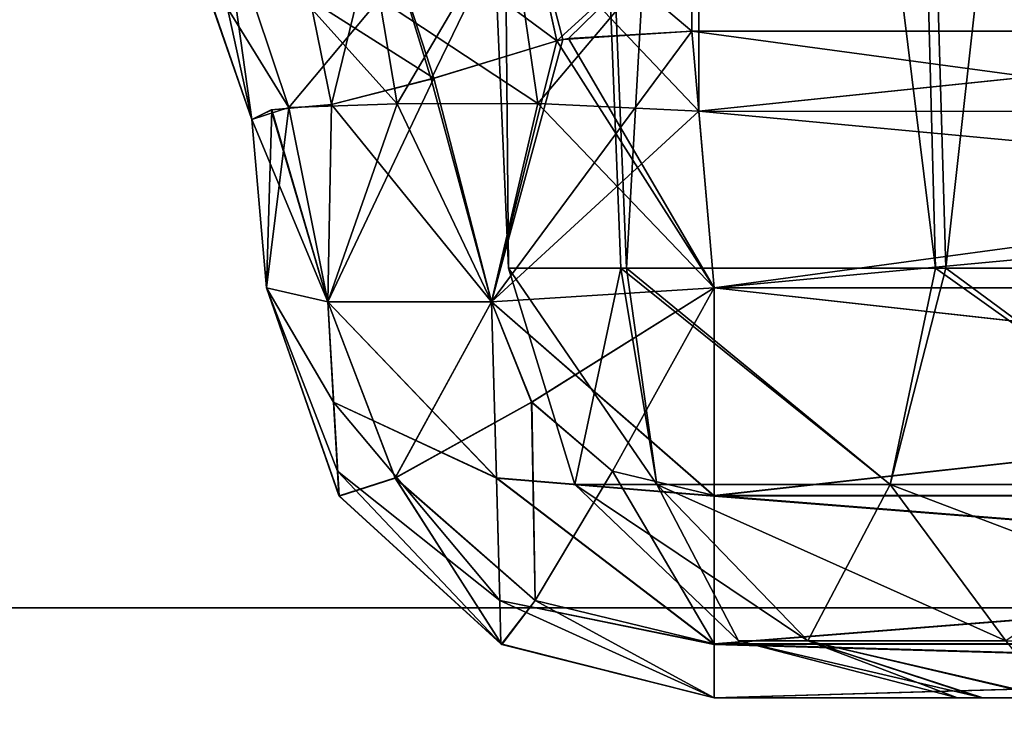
# Model space of a CAD drawing. Header units: millimetres. Extents: x -125 to 125, y -5 to 106.
# Tile 78 of 188: x -41.815 to -40.719, y -3.141 to -2.345. Entities that reach past the tile are written whole.
import ezdxf

# ---------------------------------------------------------------- set-up
doc = ezdxf.new("R2010")
doc.units = ezdxf.units.MM
doc.header["$LTSCALE"] = 65.185185
for name, color, linetype in [('178', 7, 'CONTINUOUS'), ('179', 7, 'CONTINUOUS'), ('180', 7, 'CONTINUOUS'), ('187', 7, 'CONTINUOUS'), ('188', 7, 'CONTINUOUS'), ('189', 7, 'CONTINUOUS'), ('190', 7, 'CONTINUOUS'), ('191', 7, 'CONTINUOUS'), ('192', 7, 'CONTINUOUS'), ('196', 7, 'CONTINUOUS'), ('197', 7, 'CONTINUOUS'), ('198', 7, 'CONTINUOUS'), ('199', 7, 'CONTINUOUS'), ('200', 7, 'CONTINUOUS'), ('201', 7, 'CONTINUOUS'), ('204', 7, 'CONTINUOUS'), ('55', 7, 'CONTINUOUS'), ('56', 7, 'CONTINUOUS'), ('572', 7, 'CONTINUOUS'), ('573', 7, 'CONTINUOUS'), ('574', 7, 'CONTINUOUS'), ('575', 7, 'CONTINUOUS'), ('576', 7, 'CONTINUOUS'), ('577', 7, 'CONTINUOUS'), ('578', 7, 'CONTINUOUS'), ('579', 7, 'CONTINUOUS'), ('580', 7, 'CONTINUOUS'), ('581', 7, 'CONTINUOUS'), ('596', 7, 'CONTINUOUS'), ('597', 7, 'CONTINUOUS'), ('625', 7, 'CONTINUOUS'), ('627', 7, 'CONTINUOUS'), ('76', 7, 'CONTINUOUS'), ('77', 7, 'CONTINUOUS'), ('78', 7, 'CONTINUOUS'), ('79', 7, 'CONTINUOUS'), ('80', 7, 'CONTINUOUS'), ('81', 7, 'CONTINUOUS'), ('82', 7, 'CONTINUOUS'), ('83', 7, 'CONTINUOUS'), ('89', 7, 'CONTINUOUS'), ('90', 7, 'CONTINUOUS'), ('91', 7, 'CONTINUOUS'), ('92', 7, 'CONTINUOUS'), ('93', 7, 'CONTINUOUS'), ('94', 7, 'CONTINUOUS')]:
    doc.layers.add(name, color=color, linetype=linetype)

msp = doc.modelspace()

# ---------------------------------------------------------------- linework, layer by layer
at = {"layer": '178', "linetype": 'Continuous'}
for points in [[(-41.5563, -2.4564, -123.1456), (-41.5889, -2.2225, -122.91), (-41.6344, -2.2287, -123.1456), (-41.5563, -2.4564, -123.1456)], [(-41.515, -2.4427, -122.9426), (-41.4142, -2.3218, -122.7534), (-41.5889, -2.2225, -122.91), (-41.515, -2.4427, -122.9426)], [(-41.515, -2.4427, -122.9426), (-41.5889, -2.2225, -122.91), (-41.5563, -2.4564, -123.1456), (-41.515, -2.4427, -122.9426)], [(-41.3947, -2.4387, -122.7749), (-41.4142, -2.3218, -122.7534), (-41.515, -2.4427, -122.9426), (-41.3947, -2.4387, -122.7749)]]:
    msp.add_3dface(points, dxfattribs=at)
at = {"layer": '179', "linetype": 'Continuous'}
for points in [[(-41.4142, -2.3218, -122.7534), (-41.3947, -2.4387, -122.7749), (-41.2692, -2.2249, -122.6093), (-41.4142, -2.3218, -122.7534)], [(-41.2692, -2.2249, -122.6093), (-41.3947, -2.4387, -122.7749), (-41.238, -2.4386, -122.6787), (-41.2692, -2.2249, -122.6093)], [(-41.2692, -2.2249, -122.6093), (-41.238, -2.4386, -122.6787), (-41.059, -2.2262, -122.573), (-41.2692, -2.2249, -122.6093)], [(-41.059, -2.2262, -122.573), (-41.238, -2.4386, -122.6787), (-41.059, -2.447, -122.6466), (-41.059, -2.2262, -122.573)]]:
    msp.add_3dface(points, dxfattribs=at)
at = {"layer": '180', "linetype": 'Continuous'}
for points in [[(-41.059, -2.2262, -122.573), (-41.059, -2.447, -122.6466), (-38.941, -2.2264, -122.5727), (-41.059, -2.2262, -122.573)], [(-38.941, -2.2264, -122.5727), (-41.059, -2.447, -122.6466), (-38.941, -2.4477, -122.6467), (-38.941, -2.2264, -122.5727)]]:
    msp.add_3dface(points, dxfattribs=at)
at = {"layer": '187', "linetype": 'Continuous'}
for points in [[(-41.0668, -2.3579, -124.2687), (-38.9332, -2.3579, -124.2687), (-41.0418, -2.6436, -124.2437), (-41.0668, -2.3579, -124.2687)], [(-38.9332, -2.3579, -124.2687), (-38.9582, -2.6436, -124.2437), (-41.0418, -2.6436, -124.2437), (-38.9332, -2.3579, -124.2687)]]:
    msp.add_3dface(points, dxfattribs=at)
at = {"layer": '188', "linetype": 'Continuous'}
for points in [[(-41.0668, -2.3579, -124.2687), (-41.2898, -2.6593, -124.1757), (-41.2102, -2.3673, -124.2466), (-41.0668, -2.3579, -124.2687)], [(-41.0668, -2.3579, -124.2687), (-41.0418, -2.6436, -124.2437), (-41.2898, -2.6593, -124.1757), (-41.0668, -2.3579, -124.2687)], [(-41.217, -2.3687, -124.2444), (-41.2898, -2.6593, -124.1757), (-41.3538, -2.4104, -124.1702), (-41.217, -2.3687, -124.2444)], [(-41.2102, -2.3673, -124.2466), (-41.2898, -2.6593, -124.1757), (-41.217, -2.3687, -124.2444), (-41.2102, -2.3673, -124.2466)], [(-41.4719, -2.6593, -123.9936), (-41.4678, -2.4395, -124.0495), (-41.3538, -2.4104, -124.1702), (-41.4719, -2.6593, -123.9936)], [(-41.2898, -2.6593, -124.1757), (-41.4719, -2.6593, -123.9936), (-41.3538, -2.4104, -124.1702), (-41.2898, -2.6593, -124.1757)], [(-41.534, -2.4454, -123.9139), (-41.4678, -2.4395, -124.0495), (-41.4719, -2.6593, -123.9936), (-41.534, -2.4454, -123.9139)], [(-41.5563, -2.4564, -123.762), (-41.534, -2.4454, -123.9139), (-41.5399, -2.6436, -123.7456), (-41.5563, -2.4564, -123.762)], [(-41.5399, -2.6436, -123.7456), (-41.534, -2.4454, -123.9139), (-41.4719, -2.6593, -123.9936), (-41.5399, -2.6436, -123.7456)]]:
    msp.add_3dface(points, dxfattribs=at)
at = {"layer": '189', "linetype": 'Continuous'}
for points in [[(-41.5563, -2.4564, -123.762), (-41.5399, -2.6436, -123.7456), (-41.5399, -2.6436, -123.1619), (-41.5563, -2.4564, -123.762)], [(-41.5563, -2.4564, -123.1456), (-41.5563, -2.4564, -123.762), (-41.5399, -2.6436, -123.1619), (-41.5563, -2.4564, -123.1456)]]:
    msp.add_3dface(points, dxfattribs=at)
at = {"layer": '190', "linetype": 'Continuous'}
for points in [[(-41.5563, -2.4564, -123.762), (-41.6344, -2.2287, -123.1456), (-41.6367, -2.2252, -123.762), (-41.5563, -2.4564, -123.762)], [(-41.5563, -2.4564, -123.1456), (-41.6344, -2.2287, -123.1456), (-41.5563, -2.4564, -123.762), (-41.5563, -2.4564, -123.1456)]]:
    msp.add_3dface(points, dxfattribs=at)
at = {"layer": '191', "linetype": 'Continuous'}
for points in [[(-41.3947, -2.4387, -122.7749), (-41.515, -2.4427, -122.9426), (-41.4719, -2.6593, -122.914), (-41.3947, -2.4387, -122.7749)], [(-41.2898, -2.6593, -122.7318), (-41.3947, -2.4387, -122.7749), (-41.4719, -2.6593, -122.914), (-41.2898, -2.6593, -122.7318)], [(-41.238, -2.4386, -122.6787), (-41.3947, -2.4387, -122.7749), (-41.2898, -2.6593, -122.7318), (-41.238, -2.4386, -122.6787)], [(-41.0418, -2.6436, -122.6638), (-41.238, -2.4386, -122.6787), (-41.2898, -2.6593, -122.7318), (-41.0418, -2.6436, -122.6638)], [(-41.059, -2.447, -122.6466), (-41.238, -2.4386, -122.6787), (-41.0418, -2.6436, -122.6638), (-41.059, -2.447, -122.6466)], [(-41.515, -2.4427, -122.9426), (-41.5563, -2.4564, -123.1456), (-41.4719, -2.6593, -122.914), (-41.515, -2.4427, -122.9426)], [(-41.5563, -2.4564, -123.1456), (-41.5399, -2.6436, -123.1619), (-41.4719, -2.6593, -122.914), (-41.5563, -2.4564, -123.1456)]]:
    msp.add_3dface(points, dxfattribs=at)
at = {"layer": '192', "linetype": 'Continuous'}
for points in [[(-41.059, -2.447, -122.6466), (-41.0418, -2.6436, -122.6638), (-38.9582, -2.6436, -122.6638), (-41.059, -2.447, -122.6466)], [(-38.941, -2.4477, -122.6467), (-41.059, -2.447, -122.6466), (-38.9582, -2.6436, -122.6638), (-38.941, -2.4477, -122.6467)]]:
    msp.add_3dface(points, dxfattribs=at)
at = {"layer": '196', "linetype": 'Continuous'}
for points in [[(-41.0418, -3.1, -123.7456), (-38.9582, -3.1, -123.7456), (-41.0418, -3.1, -123.1619), (-41.0418, -3.1, -123.7456)], [(-38.9582, -3.1, -123.7456), (-38.9582, -3.1, -123.1619), (-41.0418, -3.1, -123.1619), (-38.9582, -3.1, -123.7456)]]:
    msp.add_3dface(points, dxfattribs=at)
at = {"layer": '197', "linetype": 'Continuous'}
for points in [[(-38.9582, -2.6436, -122.6638), (-41.0418, -2.6436, -122.6638), (-41.0418, -2.8748, -122.7442), (-38.9582, -2.6436, -122.6638)], [(-38.9582, -2.6436, -122.6638), (-41.0418, -2.8748, -122.7442), (-38.9582, -2.8748, -122.7442), (-38.9582, -2.6436, -122.6638)], [(-41.0418, -2.8748, -122.7442), (-41.0418, -3.0401, -122.9246), (-38.9582, -2.8748, -122.7442), (-41.0418, -2.8748, -122.7442)], [(-38.9582, -2.8748, -122.7442), (-41.0418, -3.0401, -122.9246), (-38.9582, -3.0401, -122.9246), (-38.9582, -2.8748, -122.7442)], [(-41.0418, -3.1, -123.1619), (-38.9582, -3.1, -123.1619), (-38.9582, -3.0401, -122.9246), (-41.0418, -3.1, -123.1619)], [(-41.0418, -3.0401, -122.9246), (-41.0418, -3.1, -123.1619), (-38.9582, -3.0401, -122.9246), (-41.0418, -3.0401, -122.9246)]]:
    msp.add_3dface(points, dxfattribs=at)
at = {"layer": '198', "linetype": 'Continuous'}
for points in [[(-41.4719, -2.6593, -122.914), (-41.5399, -2.6436, -123.1619), (-41.4592, -2.8754, -123.1619), (-41.4719, -2.6593, -122.914)], [(-41.0418, -2.6436, -122.6638), (-41.2898, -2.6593, -122.7318), (-41.2449, -2.7711, -122.7383), (-41.0418, -2.6436, -122.6638)], [(-41.0418, -2.6436, -122.6638), (-41.2449, -2.7711, -122.7383), (-41.1551, -2.8477, -122.7427), (-41.0418, -2.6436, -122.6638)], [(-41.0418, -2.8748, -122.7442), (-41.0418, -2.6436, -122.6638), (-41.1551, -2.8477, -122.7427), (-41.0418, -2.8748, -122.7442)], [(-41.3968, -2.8554, -122.9195), (-41.4719, -2.6593, -122.914), (-41.4592, -2.8754, -123.1619), (-41.3968, -2.8554, -122.9195)], [(-41.2898, -2.6593, -122.7318), (-41.4719, -2.6593, -122.914), (-41.3968, -2.8554, -122.9195), (-41.2898, -2.6593, -122.7318)], [(-41.2449, -2.7711, -122.7383), (-41.2898, -2.6593, -122.7318), (-41.3968, -2.8554, -122.9195), (-41.2449, -2.7711, -122.7383)], [(-41.2449, -2.7711, -122.7383), (-41.3968, -2.8554, -122.9195), (-41.2409, -2.9917, -122.9233), (-41.2449, -2.7711, -122.7383)], [(-41.1551, -2.8477, -122.7427), (-41.2449, -2.7711, -122.7383), (-41.2409, -2.9917, -122.9233), (-41.1551, -2.8477, -122.7427)], [(-41.0418, -3.0401, -122.9246), (-41.1551, -2.8477, -122.7427), (-41.2409, -2.9917, -122.9233), (-41.0418, -3.0401, -122.9246)], [(-41.0418, -3.0401, -122.9246), (-41.0418, -2.8748, -122.7442), (-41.1551, -2.8477, -122.7427), (-41.0418, -3.0401, -122.9246)], [(-41.3968, -2.8554, -122.9195), (-41.4592, -2.8754, -123.1619), (-41.2783, -3.0406, -123.1619), (-41.3968, -2.8554, -122.9195)], [(-41.2409, -2.9917, -122.9233), (-41.3968, -2.8554, -122.9195), (-41.2783, -3.0406, -123.1619), (-41.2409, -2.9917, -122.9233)], [(-41.0418, -3.1, -123.1619), (-41.2409, -2.9917, -122.9233), (-41.2783, -3.0406, -123.1619), (-41.0418, -3.1, -123.1619)], [(-41.0418, -3.1, -123.1619), (-41.0418, -3.0401, -122.9246), (-41.2409, -2.9917, -122.9233), (-41.0418, -3.1, -123.1619)]]:
    msp.add_3dface(points, dxfattribs=at)
at = {"layer": '199', "linetype": 'Continuous'}
for points in [[(-41.4592, -2.8754, -123.1619), (-41.5399, -2.6436, -123.1619), (-41.4596, -2.8748, -123.7456), (-41.4592, -2.8754, -123.1619)], [(-41.5399, -2.6436, -123.1619), (-41.5399, -2.6436, -123.7456), (-41.4596, -2.8748, -123.7456), (-41.5399, -2.6436, -123.1619)], [(-41.2791, -3.0401, -123.7456), (-41.4592, -2.8754, -123.1619), (-41.4596, -2.8748, -123.7456), (-41.2791, -3.0401, -123.7456)], [(-41.2783, -3.0406, -123.1619), (-41.4592, -2.8754, -123.1619), (-41.2791, -3.0401, -123.7456), (-41.2783, -3.0406, -123.1619)], [(-41.0418, -3.1, -123.7456), (-41.2783, -3.0406, -123.1619), (-41.2791, -3.0401, -123.7456), (-41.0418, -3.1, -123.7456)], [(-41.0418, -3.1, -123.7456), (-41.0418, -3.1, -123.1619), (-41.2783, -3.0406, -123.1619), (-41.0418, -3.1, -123.7456)]]:
    msp.add_3dface(points, dxfattribs=at)
at = {"layer": '200', "linetype": 'Continuous'}
for points in [[(-41.5399, -2.6436, -123.7456), (-41.4719, -2.6593, -123.9936), (-41.4655, -2.7711, -123.9487), (-41.5399, -2.6436, -123.7456)], [(-41.4596, -2.8748, -123.7456), (-41.5399, -2.6436, -123.7456), (-41.4611, -2.8477, -123.8589), (-41.4596, -2.8748, -123.7456)], [(-41.5399, -2.6436, -123.7456), (-41.4655, -2.7711, -123.9487), (-41.4611, -2.8477, -123.8589), (-41.5399, -2.6436, -123.7456)], [(-41.2898, -2.6593, -124.1757), (-41.0418, -2.6436, -124.2437), (-41.0418, -2.8754, -124.1629), (-41.2898, -2.6593, -124.1757)], [(-41.4655, -2.7711, -123.9487), (-41.4719, -2.6593, -123.9936), (-41.2842, -2.8554, -124.1006), (-41.4655, -2.7711, -123.9487)], [(-41.4719, -2.6593, -123.9936), (-41.2898, -2.6593, -124.1757), (-41.2842, -2.8554, -124.1006), (-41.4719, -2.6593, -123.9936)], [(-41.2842, -2.8554, -124.1006), (-41.2898, -2.6593, -124.1757), (-41.0418, -2.8754, -124.1629), (-41.2842, -2.8554, -124.1006)], [(-41.4655, -2.7711, -123.9487), (-41.2842, -2.8554, -124.1006), (-41.2804, -2.9917, -123.9446), (-41.4655, -2.7711, -123.9487)], [(-41.4611, -2.8477, -123.8589), (-41.4655, -2.7711, -123.9487), (-41.2804, -2.9917, -123.9446), (-41.4611, -2.8477, -123.8589)], [(-41.2791, -3.0401, -123.7456), (-41.4596, -2.8748, -123.7456), (-41.4611, -2.8477, -123.8589), (-41.2791, -3.0401, -123.7456)], [(-41.2791, -3.0401, -123.7456), (-41.4611, -2.8477, -123.8589), (-41.2804, -2.9917, -123.9446), (-41.2791, -3.0401, -123.7456)], [(-41.2804, -2.9917, -123.9446), (-41.2842, -2.8554, -124.1006), (-41.0418, -3.0406, -123.982), (-41.2804, -2.9917, -123.9446)], [(-41.2842, -2.8554, -124.1006), (-41.0418, -2.8754, -124.1629), (-41.0418, -3.0406, -123.982), (-41.2842, -2.8554, -124.1006)], [(-41.0418, -3.1, -123.7456), (-41.2804, -2.9917, -123.9446), (-41.0418, -3.0406, -123.982), (-41.0418, -3.1, -123.7456)], [(-41.0418, -3.1, -123.7456), (-41.2791, -3.0401, -123.7456), (-41.2804, -2.9917, -123.9446), (-41.0418, -3.1, -123.7456)]]:
    msp.add_3dface(points, dxfattribs=at)
at = {"layer": '201', "linetype": 'Continuous'}
for points in [[(-41.0418, -2.6436, -124.2437), (-38.9582, -2.6436, -124.2437), (-38.9582, -2.8752, -124.1631), (-41.0418, -2.6436, -124.2437)], [(-41.0418, -2.8754, -124.1629), (-41.0418, -2.6436, -124.2437), (-38.9582, -2.8752, -124.1631), (-41.0418, -2.8754, -124.1629)], [(-38.9582, -3.0405, -123.9822), (-41.0418, -2.8754, -124.1629), (-38.9582, -2.8752, -124.1631), (-38.9582, -3.0405, -123.9822)], [(-41.0418, -3.0406, -123.982), (-41.0418, -2.8754, -124.1629), (-38.9582, -3.0405, -123.9822), (-41.0418, -3.0406, -123.982)], [(-38.9582, -3.1, -123.7456), (-41.0418, -3.0406, -123.982), (-38.9582, -3.0405, -123.9822), (-38.9582, -3.1, -123.7456)], [(-38.9582, -3.1, -123.7456), (-41.0418, -3.1, -123.7456), (-41.0418, -3.0406, -123.982), (-38.9582, -3.1, -123.7456)]]:
    msp.add_3dface(points, dxfattribs=at)
at = {"layer": '204', "linetype": 'Continuous'}
for points in [[(-41.217, -2.3687, -124.2444), (-41.4145, -2.2219, -124.205), (-41.2541, -2.1998, -124.2855), (-41.217, -2.3687, -124.2444)], [(-41.0668, -2.3579, -124.2687), (-41.2541, -2.1998, -124.2855), (-41.0668, -2.2321, -124.2963), (-41.0668, -2.3579, -124.2687)], [(-41.2102, -2.3673, -124.2466), (-41.217, -2.3687, -124.2444), (-41.2541, -2.1998, -124.2855), (-41.2102, -2.3673, -124.2466)], [(-41.0668, -2.3579, -124.2687), (-41.2102, -2.3673, -124.2466), (-41.2541, -2.1998, -124.2855), (-41.0668, -2.3579, -124.2687)], [(-41.3538, -2.4104, -124.1702), (-41.4915, -2.3225, -124.0661), (-41.4145, -2.2219, -124.205), (-41.3538, -2.4104, -124.1702)], [(-41.217, -2.3687, -124.2444), (-41.3538, -2.4104, -124.1702), (-41.4145, -2.2219, -124.205), (-41.217, -2.3687, -124.2444)], [(-41.3538, -2.4104, -124.1702), (-41.4678, -2.4395, -124.0495), (-41.4915, -2.3225, -124.0661), (-41.3538, -2.4104, -124.1702)]]:
    msp.add_3dface(points, dxfattribs=at)
at = {"layer": '55', "linetype": 'Continuous'}
for points in [[(-41.2692, -2.2249, 122.6093), (-41.238, -2.4386, 122.6787), (-41.4142, -2.3218, 122.7534), (-41.2692, -2.2249, 122.6093)], [(-41.238, -2.4386, 122.6787), (-41.2692, -2.2249, 122.6093), (-41.059, -2.447, 122.6466), (-41.238, -2.4386, 122.6787)], [(-41.059, -2.447, 122.6466), (-41.2692, -2.2249, 122.6093), (-41.059, -2.2262, 122.573), (-41.059, -2.447, 122.6466)], [(-41.4142, -2.3218, 122.7534), (-41.238, -2.4386, 122.6787), (-41.3947, -2.4387, 122.7749), (-41.4142, -2.3218, 122.7534)]]:
    msp.add_3dface(points, dxfattribs=at)
at = {"layer": '56', "linetype": 'Continuous'}
for points in [[(-41.4142, -2.3218, 122.7534), (-41.3947, -2.4387, 122.7749), (-41.5889, -2.2225, 122.91), (-41.4142, -2.3218, 122.7534)], [(-41.3947, -2.4387, 122.7749), (-41.515, -2.4427, 122.9426), (-41.5889, -2.2225, 122.91), (-41.3947, -2.4387, 122.7749)], [(-41.515, -2.4427, 122.9426), (-41.5834, -2.3323, 123.1456), (-41.5889, -2.2225, 122.91), (-41.515, -2.4427, 122.9426)], [(-41.5563, -2.4564, 123.1456), (-41.5834, -2.3323, 123.1456), (-41.515, -2.4427, 122.9426), (-41.5563, -2.4564, 123.1456)]]:
    msp.add_3dface(points, dxfattribs=at)
at = {"layer": '572', "linetype": 'Continuous'}
for points in [[(-40.7713, -3.1, -39.9913), (-40.7714, -3.1, -40), (-39.2549, -3.1, -39.8004), (-40.7713, -3.1, -39.9913)], [(-40.7451, -3.1, -40.1996), (-39.2286, -3.1, -40), (-40.7714, -3.1, -40), (-40.7451, -3.1, -40.1996)], [(-40.7714, -3.1, -40), (-39.2286, -3.1, -40), (-39.2549, -3.1, -39.8004), (-40.7714, -3.1, -40)], [(-40.7429, -3.1, -39.7924), (-40.7713, -3.1, -39.9913), (-39.2549, -3.1, -39.8004), (-40.7429, -3.1, -39.7924)], [(-39.2287, -3.1, -40.0087), (-39.2286, -3.1, -40), (-40.7451, -3.1, -40.1996), (-39.2287, -3.1, -40.0087)], [(-39.2571, -3.1, -40.2076), (-39.2287, -3.1, -40.0087), (-40.7451, -3.1, -40.1996), (-39.2571, -3.1, -40.2076)], [(-40.6683, -3.1, -40.3852), (-39.2571, -3.1, -40.2076), (-40.7451, -3.1, -40.1996), (-40.6683, -3.1, -40.3852)], [(-40.6643, -3.1, -39.608), (-40.7429, -3.1, -39.7924), (-39.3317, -3.1, -39.6148), (-40.6643, -3.1, -39.608)], [(-39.3317, -3.1, -39.6148), (-40.7429, -3.1, -39.7924), (-39.2549, -3.1, -39.8004), (-39.3317, -3.1, -39.6148)]]:
    msp.add_3dface(points, dxfattribs=at)
at = {"layer": '573', "linetype": 'Continuous'}
for points in [[(-41.1459, -2.6218, -40.5496), (-41.1969, -2.8625, -40), (-41.2709, -2.6218, -40), (-41.1459, -2.6218, -40.5496)], [(-41.1058, -2.8625, -40.458), (-41.1969, -2.8625, -40), (-41.1459, -2.6218, -40.5496), (-41.1058, -2.8625, -40.458)], [(-40.7956, -2.6218, -40.9911), (-40.8463, -2.8625, -40.8463), (-41.1459, -2.6218, -40.5496), (-40.7956, -2.6218, -40.9911)], [(-40.8463, -2.8625, -40.8463), (-41.1058, -2.8625, -40.458), (-41.1459, -2.6218, -40.5496), (-40.8463, -2.8625, -40.8463)], [(-40.458, -2.8625, -41.1058), (-40.8463, -2.8625, -40.8463), (-40.7956, -2.6218, -40.9911), (-40.458, -2.8625, -41.1058)], [(-40.2888, -2.6218, -41.2376), (-40.458, -2.8625, -41.1058), (-40.7956, -2.6218, -40.9911), (-40.2888, -2.6218, -41.2376)], [(-41.1058, -2.8625, -40.458), (-41.0148, -3.0367, -40), (-41.1969, -2.8625, -40), (-41.1058, -2.8625, -40.458)], [(-40.8463, -2.8625, -40.8463), (-40.9376, -3.0367, -40.3884), (-41.1058, -2.8625, -40.458), (-40.8463, -2.8625, -40.8463)], [(-40.9376, -3.0367, -40.3884), (-41.0148, -3.0367, -40), (-41.1058, -2.8625, -40.458), (-40.9376, -3.0367, -40.3884)], [(-40.7176, -3.0367, -40.7176), (-40.9376, -3.0367, -40.3884), (-40.8463, -2.8625, -40.8463), (-40.7176, -3.0367, -40.7176)], [(-40.458, -2.8625, -41.1058), (-40.7176, -3.0367, -40.7176), (-40.8463, -2.8625, -40.8463), (-40.458, -2.8625, -41.1058)], [(-40.9376, -3.0367, -40.3884), (-40.7714, -3.1, -40), (-41.0148, -3.0367, -40), (-40.9376, -3.0367, -40.3884)], [(-40.7176, -3.0367, -40.7176), (-40.6683, -3.1, -40.3852), (-40.9376, -3.0367, -40.3884), (-40.7176, -3.0367, -40.7176)], [(-40.7451, -3.1, -40.1996), (-40.7714, -3.1, -40), (-40.9376, -3.0367, -40.3884), (-40.7451, -3.1, -40.1996)], [(-40.6683, -3.1, -40.3852), (-40.7451, -3.1, -40.1996), (-40.9376, -3.0367, -40.3884), (-40.6683, -3.1, -40.3852)]]:
    msp.add_3dface(points, dxfattribs=at)
at = {"layer": '574', "linetype": 'Continuous'}
for points in [[(-41.2709, -2.6218, -39.9928), (-41.1058, -2.8625, -39.542), (-41.2708, -2.6218, -39.9856), (-41.2709, -2.6218, -39.9928)], [(-41.2709, -2.6218, -40), (-41.1969, -2.8625, -40), (-41.1058, -2.8625, -39.542), (-41.2709, -2.6218, -40)], [(-41.2709, -2.6218, -40), (-41.1058, -2.8625, -39.542), (-41.2709, -2.6218, -39.9928), (-41.2709, -2.6218, -40)], [(-41.2708, -2.6218, -39.9856), (-41.1058, -2.8625, -39.542), (-41.1396, -2.6218, -39.4375), (-41.2708, -2.6218, -39.9856)], [(-41.1396, -2.6218, -39.4375), (-40.8463, -2.8625, -39.1537), (-40.7843, -2.6218, -39), (-41.1396, -2.6218, -39.4375)], [(-41.1058, -2.8625, -39.542), (-40.8463, -2.8625, -39.1537), (-41.1396, -2.6218, -39.4375), (-41.1058, -2.8625, -39.542)], [(-40.8463, -2.8625, -39.1537), (-40.458, -2.8625, -38.8942), (-40.7843, -2.6218, -39), (-40.8463, -2.8625, -39.1537)], [(-40.7843, -2.6218, -39), (-40.458, -2.8625, -38.8942), (-40.2748, -2.6218, -38.7592), (-40.7843, -2.6218, -39)], [(-41.1969, -2.8625, -40), (-40.9376, -3.0367, -39.6116), (-41.1058, -2.8625, -39.542), (-41.1969, -2.8625, -40)], [(-41.1969, -2.8625, -40), (-41.0148, -3.0367, -40), (-40.9376, -3.0367, -39.6116), (-41.1969, -2.8625, -40)], [(-40.9376, -3.0367, -39.6116), (-40.7176, -3.0367, -39.2824), (-41.1058, -2.8625, -39.542), (-40.9376, -3.0367, -39.6116)], [(-41.1058, -2.8625, -39.542), (-40.7176, -3.0367, -39.2824), (-40.8463, -2.8625, -39.1537), (-41.1058, -2.8625, -39.542)], [(-40.7176, -3.0367, -39.2824), (-40.3884, -3.0367, -39.0624), (-40.8463, -2.8625, -39.1537), (-40.7176, -3.0367, -39.2824)], [(-40.8463, -2.8625, -39.1537), (-40.3884, -3.0367, -39.0624), (-40.458, -2.8625, -38.8942), (-40.8463, -2.8625, -39.1537)], [(-41.0148, -3.0367, -40), (-40.7429, -3.1, -39.7924), (-40.9376, -3.0367, -39.6116), (-41.0148, -3.0367, -40)], [(-40.7714, -3.1, -40), (-40.7713, -3.1, -39.9913), (-41.0148, -3.0367, -40), (-40.7714, -3.1, -40)], [(-40.7713, -3.1, -39.9913), (-40.7429, -3.1, -39.7924), (-41.0148, -3.0367, -40), (-40.7713, -3.1, -39.9913)], [(-40.9376, -3.0367, -39.6116), (-40.6643, -3.1, -39.608), (-40.7176, -3.0367, -39.2824), (-40.9376, -3.0367, -39.6116)], [(-40.7429, -3.1, -39.7924), (-40.6643, -3.1, -39.608), (-40.9376, -3.0367, -39.6116), (-40.7429, -3.1, -39.7924)]]:
    msp.add_3dface(points, dxfattribs=at)
at = {"layer": '575', "linetype": 'Continuous'}
for points in [[(-41.2709, -2.6218, -39.9928), (-41.2708, -2.6218, -39.9856), (-41.4518, 1.5218, -40), (-41.2709, -2.6218, -39.9928)], [(-41.2709, -2.6218, -40), (-41.2709, -2.6218, -39.9928), (-41.4518, 1.5218, -40), (-41.2709, -2.6218, -40)], [(-41.4518, 1.5218, -40), (-41.2708, -2.6218, -39.9856), (-41.308, 1.5218, -39.3701), (-41.4518, 1.5218, -40)], [(-41.2708, -2.6218, -39.9856), (-41.1396, -2.6218, -39.4375), (-41.308, 1.5218, -39.3701), (-41.2708, -2.6218, -39.9856)], [(-41.308, 1.5218, -39.3701), (-41.1396, -2.6218, -39.4375), (-40.9052, 1.5218, -38.8649), (-41.308, 1.5218, -39.3701)], [(-41.1396, -2.6218, -39.4375), (-40.7843, -2.6218, -39), (-40.9052, 1.5218, -38.8649), (-41.1396, -2.6218, -39.4375)], [(-40.9052, 1.5218, -38.8649), (-40.7843, -2.6218, -39), (-40.3231, 1.5218, -38.5846), (-40.9052, 1.5218, -38.8649)], [(-40.7843, -2.6218, -39), (-40.2748, -2.6218, -38.7592), (-40.3231, 1.5218, -38.5846), (-40.7843, -2.6218, -39)]]:
    msp.add_3dface(points, dxfattribs=at)
at = {"layer": '576', "linetype": 'Continuous'}
for points in [[(-41.2709, -2.6218, -40), (-41.4518, 1.5218, -40), (-41.308, 1.5218, -40.6299), (-41.2709, -2.6218, -40)], [(-40.7956, -2.6218, -40.9911), (-41.1459, -2.6218, -40.5496), (-41.308, 1.5218, -40.6299), (-40.7956, -2.6218, -40.9911)], [(-40.9052, 1.5218, -41.1351), (-40.7956, -2.6218, -40.9911), (-41.308, 1.5218, -40.6299), (-40.9052, 1.5218, -41.1351)], [(-41.1459, -2.6218, -40.5496), (-41.2709, -2.6218, -40), (-41.308, 1.5218, -40.6299), (-41.1459, -2.6218, -40.5496)], [(-40.2888, -2.6218, -41.2376), (-40.7956, -2.6218, -40.9911), (-40.9052, 1.5218, -41.1351), (-40.2888, -2.6218, -41.2376)], [(-40.3231, 1.5218, -41.4154), (-40.2888, -2.6218, -41.2376), (-40.9052, 1.5218, -41.1351), (-40.3231, 1.5218, -41.4154)]]:
    msp.add_3dface(points, dxfattribs=at)
at = {"layer": '577', "linetype": 'Continuous'}
for points in [[(-40.7714, -3.1, 40), (-39.2286, -3.1, 40), (-39.2549, -3.1, 40.1996), (-40.7714, -3.1, 40)], [(-40.7451, -3.1, 39.8004), (-39.2286, -3.1, 40), (-40.7714, -3.1, 40), (-40.7451, -3.1, 39.8004)], [(-40.7713, -3.1, 40.0087), (-40.7714, -3.1, 40), (-39.2549, -3.1, 40.1996), (-40.7713, -3.1, 40.0087)], [(-40.7429, -3.1, 40.2076), (-40.7713, -3.1, 40.0087), (-39.2549, -3.1, 40.1996), (-40.7429, -3.1, 40.2076)], [(-39.2287, -3.1, 39.9913), (-39.2286, -3.1, 40), (-40.7451, -3.1, 39.8004), (-39.2287, -3.1, 39.9913)], [(-40.6683, -3.1, 39.6148), (-39.2571, -3.1, 39.7924), (-40.7451, -3.1, 39.8004), (-40.6683, -3.1, 39.6148)], [(-39.2571, -3.1, 39.7924), (-39.2287, -3.1, 39.9913), (-40.7451, -3.1, 39.8004), (-39.2571, -3.1, 39.7924)], [(-39.3317, -3.1, 40.3852), (-40.7429, -3.1, 40.2076), (-39.2549, -3.1, 40.1996), (-39.3317, -3.1, 40.3852)], [(-40.6643, -3.1, 40.392), (-40.7429, -3.1, 40.2076), (-39.3317, -3.1, 40.3852), (-40.6643, -3.1, 40.392)]]:
    msp.add_3dface(points, dxfattribs=at)
at = {"layer": '578', "linetype": 'Continuous'}
for points in [[(-41.1459, -2.6218, 39.4504), (-41.1969, -2.8625, 40), (-41.2709, -2.6218, 40), (-41.1459, -2.6218, 39.4504)], [(-41.1058, -2.8625, 39.542), (-41.1969, -2.8625, 40), (-41.1459, -2.6218, 39.4504), (-41.1058, -2.8625, 39.542)], [(-40.8463, -2.8625, 39.1537), (-41.1058, -2.8625, 39.542), (-41.1459, -2.6218, 39.4504), (-40.8463, -2.8625, 39.1537)], [(-40.7956, -2.6218, 39.0089), (-40.8463, -2.8625, 39.1537), (-41.1459, -2.6218, 39.4504), (-40.7956, -2.6218, 39.0089)], [(-40.458, -2.8625, 38.8942), (-40.8463, -2.8625, 39.1537), (-40.7956, -2.6218, 39.0089), (-40.458, -2.8625, 38.8942)], [(-40.2888, -2.6218, 38.7624), (-40.458, -2.8625, 38.8942), (-40.7956, -2.6218, 39.0089), (-40.2888, -2.6218, 38.7624)], [(-41.1058, -2.8625, 39.542), (-41.0148, -3.0367, 40), (-41.1969, -2.8625, 40), (-41.1058, -2.8625, 39.542)], [(-40.8463, -2.8625, 39.1537), (-40.9376, -3.0367, 39.6116), (-41.1058, -2.8625, 39.542), (-40.8463, -2.8625, 39.1537)], [(-40.9376, -3.0367, 39.6116), (-41.0148, -3.0367, 40), (-41.1058, -2.8625, 39.542), (-40.9376, -3.0367, 39.6116)], [(-40.7176, -3.0367, 39.2824), (-40.9376, -3.0367, 39.6116), (-40.8463, -2.8625, 39.1537), (-40.7176, -3.0367, 39.2824)], [(-40.458, -2.8625, 38.8942), (-40.7176, -3.0367, 39.2824), (-40.8463, -2.8625, 39.1537), (-40.458, -2.8625, 38.8942)], [(-40.9376, -3.0367, 39.6116), (-40.7714, -3.1, 40), (-41.0148, -3.0367, 40), (-40.9376, -3.0367, 39.6116)], [(-40.7176, -3.0367, 39.2824), (-40.6683, -3.1, 39.6148), (-40.9376, -3.0367, 39.6116), (-40.7176, -3.0367, 39.2824)], [(-40.7451, -3.1, 39.8004), (-40.7714, -3.1, 40), (-40.9376, -3.0367, 39.6116), (-40.7451, -3.1, 39.8004)], [(-40.6683, -3.1, 39.6148), (-40.7451, -3.1, 39.8004), (-40.9376, -3.0367, 39.6116), (-40.6683, -3.1, 39.6148)]]:
    msp.add_3dface(points, dxfattribs=at)
at = {"layer": '579', "linetype": 'Continuous'}
for points in [[(-41.2709, -2.6218, 40.0072), (-41.1058, -2.8625, 40.458), (-41.2708, -2.6218, 40.0144), (-41.2709, -2.6218, 40.0072)], [(-41.2709, -2.6218, 40), (-41.1969, -2.8625, 40), (-41.1058, -2.8625, 40.458), (-41.2709, -2.6218, 40)], [(-41.2709, -2.6218, 40), (-41.1058, -2.8625, 40.458), (-41.2709, -2.6218, 40.0072), (-41.2709, -2.6218, 40)], [(-41.2708, -2.6218, 40.0144), (-41.1058, -2.8625, 40.458), (-41.1396, -2.6218, 40.5625), (-41.2708, -2.6218, 40.0144)], [(-41.1396, -2.6218, 40.5625), (-40.8463, -2.8625, 40.8463), (-40.7843, -2.6218, 41), (-41.1396, -2.6218, 40.5625)], [(-41.1058, -2.8625, 40.458), (-40.8463, -2.8625, 40.8463), (-41.1396, -2.6218, 40.5625), (-41.1058, -2.8625, 40.458)], [(-40.8463, -2.8625, 40.8463), (-40.458, -2.8625, 41.1058), (-40.7843, -2.6218, 41), (-40.8463, -2.8625, 40.8463)], [(-40.7843, -2.6218, 41), (-40.458, -2.8625, 41.1058), (-40.2748, -2.6218, 41.2408), (-40.7843, -2.6218, 41)], [(-41.1969, -2.8625, 40), (-41.0148, -3.0367, 40), (-40.9376, -3.0367, 40.3884), (-41.1969, -2.8625, 40)], [(-41.1969, -2.8625, 40), (-40.9376, -3.0367, 40.3884), (-41.1058, -2.8625, 40.458), (-41.1969, -2.8625, 40)], [(-40.9376, -3.0367, 40.3884), (-40.7176, -3.0367, 40.7176), (-41.1058, -2.8625, 40.458), (-40.9376, -3.0367, 40.3884)], [(-41.1058, -2.8625, 40.458), (-40.7176, -3.0367, 40.7176), (-40.8463, -2.8625, 40.8463), (-41.1058, -2.8625, 40.458)], [(-40.7176, -3.0367, 40.7176), (-40.3884, -3.0367, 40.9376), (-40.8463, -2.8625, 40.8463), (-40.7176, -3.0367, 40.7176)], [(-40.8463, -2.8625, 40.8463), (-40.3884, -3.0367, 40.9376), (-40.458, -2.8625, 41.1058), (-40.8463, -2.8625, 40.8463)], [(-40.7714, -3.1, 40), (-40.7713, -3.1, 40.0087), (-41.0148, -3.0367, 40), (-40.7714, -3.1, 40)], [(-40.7713, -3.1, 40.0087), (-40.7429, -3.1, 40.2076), (-41.0148, -3.0367, 40), (-40.7713, -3.1, 40.0087)], [(-41.0148, -3.0367, 40), (-40.7429, -3.1, 40.2076), (-40.9376, -3.0367, 40.3884), (-41.0148, -3.0367, 40)], [(-40.7429, -3.1, 40.2076), (-40.6643, -3.1, 40.392), (-40.9376, -3.0367, 40.3884), (-40.7429, -3.1, 40.2076)], [(-40.9376, -3.0367, 40.3884), (-40.6643, -3.1, 40.392), (-40.7176, -3.0367, 40.7176), (-40.9376, -3.0367, 40.3884)]]:
    msp.add_3dface(points, dxfattribs=at)
at = {"layer": '580', "linetype": 'Continuous'}
for points in [[(-41.4518, 1.5218, 40), (-41.2708, -2.6218, 40.0144), (-41.308, 1.5218, 40.6299), (-41.4518, 1.5218, 40)], [(-41.2709, -2.6218, 40.0072), (-41.2708, -2.6218, 40.0144), (-41.4518, 1.5218, 40), (-41.2709, -2.6218, 40.0072)], [(-41.2709, -2.6218, 40), (-41.2709, -2.6218, 40.0072), (-41.4518, 1.5218, 40), (-41.2709, -2.6218, 40)], [(-41.2708, -2.6218, 40.0144), (-41.1396, -2.6218, 40.5625), (-41.308, 1.5218, 40.6299), (-41.2708, -2.6218, 40.0144)], [(-41.308, 1.5218, 40.6299), (-41.1396, -2.6218, 40.5625), (-40.9052, 1.5218, 41.1351), (-41.308, 1.5218, 40.6299)], [(-41.1396, -2.6218, 40.5625), (-40.7843, -2.6218, 41), (-40.9052, 1.5218, 41.1351), (-41.1396, -2.6218, 40.5625)], [(-40.9052, 1.5218, 41.1351), (-40.7843, -2.6218, 41), (-40.3231, 1.5218, 41.4154), (-40.9052, 1.5218, 41.1351)], [(-40.7843, -2.6218, 41), (-40.2748, -2.6218, 41.2408), (-40.3231, 1.5218, 41.4154), (-40.7843, -2.6218, 41)]]:
    msp.add_3dface(points, dxfattribs=at)
at = {"layer": '581', "linetype": 'Continuous'}
for points in [[(-41.2709, -2.6218, 40), (-41.4518, 1.5218, 40), (-41.308, 1.5218, 39.3701), (-41.2709, -2.6218, 40)], [(-40.7956, -2.6218, 39.0089), (-41.1459, -2.6218, 39.4504), (-41.308, 1.5218, 39.3701), (-40.7956, -2.6218, 39.0089)], [(-40.9052, 1.5218, 38.8649), (-40.7956, -2.6218, 39.0089), (-41.308, 1.5218, 39.3701), (-40.9052, 1.5218, 38.8649)], [(-41.1459, -2.6218, 39.4504), (-41.2709, -2.6218, 40), (-41.308, 1.5218, 39.3701), (-41.1459, -2.6218, 39.4504)], [(-40.2888, -2.6218, 38.7624), (-40.7956, -2.6218, 39.0089), (-40.9052, 1.5218, 38.8649), (-40.2888, -2.6218, 38.7624)], [(-40.3231, 1.5218, 38.5846), (-40.2888, -2.6218, 38.7624), (-40.9052, 1.5218, 38.8649), (-40.3231, 1.5218, 38.5846)]]:
    msp.add_3dface(points, dxfattribs=at)
at = {"layer": '596', "linetype": 'Continuous'}
for points in [[(114, 42, -130.5), (-125, -3, -130.5), (-114, 42, -130.5), (114, 42, -130.5)], [(125, -3, -130.5), (-125, -3, -130.5), (114, 42, -130.5), (125, -3, -130.5)]]:
    msp.add_3dface(points, dxfattribs=at)
at = {"layer": '597', "linetype": 'Continuous'}
for points in [[(-125, -3.765, -130.3479), (-125, -3, -130.5), (125, -3.7653, -130.3478), (-125, -3.765, -130.3479)], [(-125, -3, -130.5), (125, -3, -130.5), (125, -3.7653, -130.3478), (-125, -3, -130.5)]]:
    msp.add_3dface(points, dxfattribs=at)
at = {"layer": '625', "linetype": 'Continuous'}
for points in [[(-125, -3, 130.5), (125, -3, 130.5), (-114, 42, 130.5), (-125, -3, 130.5)], [(-114, 42, 130.5), (125, -3, 130.5), (114, 42, 130.5), (-114, 42, 130.5)]]:
    msp.add_3dface(points, dxfattribs=at)
at = {"layer": '627', "linetype": 'Continuous'}
for points in [[(125, -3, 130.5), (-125, -3.7653, 130.3478), (125, -3.765, 130.3479), (125, -3, 130.5)], [(-125, -3, 130.5), (-125, -3.7653, 130.3478), (125, -3, 130.5), (-125, -3, 130.5)]]:
    msp.add_3dface(points, dxfattribs=at)
at = {"layer": '76', "linetype": 'Continuous'}
for points in [[(-41.059, -2.447, 122.6466), (-41.059, -2.2262, 122.573), (-38.941, -2.2263, 122.5726), (-41.059, -2.447, 122.6466)], [(-41.059, -2.447, 122.6466), (-38.941, -2.2263, 122.5726), (-38.941, -2.4475, 122.6467), (-41.059, -2.447, 122.6466)]]:
    msp.add_3dface(points, dxfattribs=at)
at = {"layer": '77', "linetype": 'Continuous'}
for points in [[(-41.059, -2.447, 122.6466), (-38.941, -2.4475, 122.6467), (-41.0418, -2.6436, 122.6638), (-41.059, -2.447, 122.6466)], [(-41.0418, -2.6436, 122.6638), (-38.941, -2.4475, 122.6467), (-38.9582, -2.6436, 122.6638), (-41.0418, -2.6436, 122.6638)]]:
    msp.add_3dface(points, dxfattribs=at)
at = {"layer": '78', "linetype": 'Continuous'}
for points in [[(-41.515, -2.4427, 122.9426), (-41.3947, -2.4387, 122.7749), (-41.4719, -2.6593, 122.914), (-41.515, -2.4427, 122.9426)], [(-41.4719, -2.6593, 122.914), (-41.3947, -2.4387, 122.7749), (-41.2898, -2.6593, 122.7318), (-41.4719, -2.6593, 122.914)], [(-41.3947, -2.4387, 122.7749), (-41.238, -2.4386, 122.6787), (-41.2898, -2.6593, 122.7318), (-41.3947, -2.4387, 122.7749)], [(-41.238, -2.4386, 122.6787), (-41.059, -2.447, 122.6466), (-41.2898, -2.6593, 122.7318), (-41.238, -2.4386, 122.6787)], [(-41.5563, -2.4564, 123.1456), (-41.515, -2.4427, 122.9426), (-41.5399, -2.6436, 123.1619), (-41.5563, -2.4564, 123.1456)], [(-41.5399, -2.6436, 123.1619), (-41.515, -2.4427, 122.9426), (-41.4719, -2.6593, 122.914), (-41.5399, -2.6436, 123.1619)], [(-41.059, -2.447, 122.6466), (-41.0418, -2.6436, 122.6638), (-41.2898, -2.6593, 122.7318), (-41.059, -2.447, 122.6466)]]:
    msp.add_3dface(points, dxfattribs=at)
at = {"layer": '79', "linetype": 'Continuous'}
for points in [[(-41.5563, -2.4564, 123.1456), (-41.5399, -2.6436, 123.1619), (-41.5399, -2.6436, 123.7456), (-41.5563, -2.4564, 123.1456)], [(-41.5563, -2.4564, 123.762), (-41.5563, -2.4564, 123.1456), (-41.5399, -2.6436, 123.7456), (-41.5563, -2.4564, 123.762)]]:
    msp.add_3dface(points, dxfattribs=at)
at = {"layer": '80', "linetype": 'Continuous'}
for points in [[(-41.5834, -2.3323, 123.1456), (-41.5563, -2.4564, 123.1456), (-41.6367, -2.2252, 123.762), (-41.5834, -2.3323, 123.1456)], [(-41.5563, -2.4564, 123.1456), (-41.5563, -2.4564, 123.762), (-41.6367, -2.2252, 123.762), (-41.5563, -2.4564, 123.1456)]]:
    msp.add_3dface(points, dxfattribs=at)
at = {"layer": '81', "linetype": 'Continuous'}
for points in [[(-41.0668, -2.3579, 124.2687), (-41.2041, -2.366, 124.2486), (-41.0418, -2.6436, 124.2437), (-41.0668, -2.3579, 124.2687)], [(-41.217, -2.3687, 124.2444), (-41.3568, -2.4115, 124.1679), (-41.2898, -2.6593, 124.1757), (-41.217, -2.3687, 124.2444)], [(-41.0418, -2.6436, 124.2437), (-41.217, -2.3687, 124.2444), (-41.2898, -2.6593, 124.1757), (-41.0418, -2.6436, 124.2437)], [(-41.2041, -2.366, 124.2486), (-41.217, -2.3687, 124.2444), (-41.0418, -2.6436, 124.2437), (-41.2041, -2.366, 124.2486)], [(-41.3568, -2.4115, 124.1679), (-41.4678, -2.4395, 124.0495), (-41.2898, -2.6593, 124.1757), (-41.3568, -2.4115, 124.1679)], [(-41.4719, -2.6593, 123.9936), (-41.4678, -2.4395, 124.0495), (-41.5347, -2.4456, 123.9117), (-41.4719, -2.6593, 123.9936)], [(-41.2898, -2.6593, 124.1757), (-41.4678, -2.4395, 124.0495), (-41.4719, -2.6593, 123.9936), (-41.2898, -2.6593, 124.1757)], [(-41.5563, -2.4564, 123.762), (-41.4719, -2.6593, 123.9936), (-41.5347, -2.4456, 123.9117), (-41.5563, -2.4564, 123.762)], [(-41.5563, -2.4564, 123.762), (-41.5399, -2.6436, 123.7456), (-41.4719, -2.6593, 123.9936), (-41.5563, -2.4564, 123.762)]]:
    msp.add_3dface(points, dxfattribs=at)
at = {"layer": '82', "linetype": 'Continuous'}
for points in [[(-41.3568, -2.4115, 124.1679), (-41.2543, -2.1998, 124.2854), (-41.4147, -2.222, 124.2049), (-41.3568, -2.4115, 124.1679)], [(-41.3568, -2.4115, 124.1679), (-41.217, -2.3687, 124.2444), (-41.2543, -2.1998, 124.2854), (-41.3568, -2.4115, 124.1679)], [(-41.217, -2.3687, 124.2444), (-41.0668, -2.2318, 124.2965), (-41.2543, -2.1998, 124.2854), (-41.217, -2.3687, 124.2444)], [(-41.4678, -2.4395, 124.0495), (-41.4147, -2.222, 124.2049), (-41.4915, -2.3225, 124.0661), (-41.4678, -2.4395, 124.0495)], [(-41.4678, -2.4395, 124.0495), (-41.3568, -2.4115, 124.1679), (-41.4147, -2.222, 124.2049), (-41.4678, -2.4395, 124.0495)], [(-41.217, -2.3687, 124.2444), (-41.2041, -2.366, 124.2486), (-41.0668, -2.2318, 124.2965), (-41.217, -2.3687, 124.2444)], [(-41.2041, -2.366, 124.2486), (-41.0668, -2.3579, 124.2687), (-41.0668, -2.2318, 124.2965), (-41.2041, -2.366, 124.2486)]]:
    msp.add_3dface(points, dxfattribs=at)
at = {"layer": '83', "linetype": 'Continuous'}
for points in [[(-41.0668, -2.3579, 124.2687), (-41.0418, -2.6436, 124.2437), (-38.9582, -2.6436, 124.2437), (-41.0668, -2.3579, 124.2687)], [(-38.9332, -2.3579, 124.2687), (-41.0668, -2.3579, 124.2687), (-38.9582, -2.6436, 124.2437), (-38.9332, -2.3579, 124.2687)]]:
    msp.add_3dface(points, dxfattribs=at)
at = {"layer": '89', "linetype": 'Continuous'}
for points in [[(-41.0418, -2.6436, 122.6638), (-38.9582, -2.8748, 122.7442), (-41.0418, -2.8748, 122.7442), (-41.0418, -2.6436, 122.6638)], [(-41.0418, -2.6436, 122.6638), (-38.9582, -2.6436, 122.6638), (-38.9582, -2.8748, 122.7442), (-41.0418, -2.6436, 122.6638)], [(-38.9582, -2.8748, 122.7442), (-38.9582, -3.0401, 122.9246), (-41.0418, -2.8748, 122.7442), (-38.9582, -2.8748, 122.7442)], [(-41.0418, -2.8748, 122.7442), (-38.9582, -3.0401, 122.9246), (-41.0418, -3.0401, 122.9246), (-41.0418, -2.8748, 122.7442)], [(-38.9582, -3.0401, 122.9246), (-38.9582, -3.1, 123.1619), (-41.0418, -3.0401, 122.9246), (-38.9582, -3.0401, 122.9246)], [(-38.9582, -3.1, 123.1619), (-41.0418, -3.1, 123.1619), (-41.0418, -3.0401, 122.9246), (-38.9582, -3.1, 123.1619)]]:
    msp.add_3dface(points, dxfattribs=at)
at = {"layer": '90', "linetype": 'Continuous'}
for points in [[(-41.0418, -3.1, 123.1619), (-38.9582, -3.1, 123.1619), (-41.0418, -3.1, 123.7456), (-41.0418, -3.1, 123.1619)], [(-41.0418, -3.1, 123.7456), (-38.9582, -3.1, 123.1619), (-38.9582, -3.1, 123.7456), (-41.0418, -3.1, 123.7456)]]:
    msp.add_3dface(points, dxfattribs=at)
at = {"layer": '91', "linetype": 'Continuous'}
for points in [[(-41.5399, -2.6436, 123.7456), (-41.5399, -2.6436, 123.1619), (-41.4593, -2.8752, 123.1619), (-41.5399, -2.6436, 123.7456)], [(-41.5399, -2.6436, 123.7456), (-41.4593, -2.8752, 123.1619), (-41.4596, -2.8748, 123.7456), (-41.5399, -2.6436, 123.7456)], [(-41.4596, -2.8748, 123.7456), (-41.4593, -2.8752, 123.1619), (-41.2791, -3.0401, 123.7456), (-41.4596, -2.8748, 123.7456)], [(-41.4593, -2.8752, 123.1619), (-41.2785, -3.0405, 123.1619), (-41.2791, -3.0401, 123.7456), (-41.4593, -2.8752, 123.1619)], [(-41.2785, -3.0405, 123.1619), (-41.0418, -3.1, 123.1619), (-41.2791, -3.0401, 123.7456), (-41.2785, -3.0405, 123.1619)], [(-41.0418, -3.1, 123.1619), (-41.0418, -3.1, 123.7456), (-41.2791, -3.0401, 123.7456), (-41.0418, -3.1, 123.1619)]]:
    msp.add_3dface(points, dxfattribs=at)
at = {"layer": '92', "linetype": 'Continuous'}
for points in [[(-41.5399, -2.6436, 123.1619), (-41.4719, -2.6593, 122.914), (-41.4593, -2.8752, 123.1619), (-41.5399, -2.6436, 123.1619)], [(-41.2898, -2.6593, 122.7318), (-41.0418, -2.6436, 122.6638), (-41.245, -2.771, 122.7383), (-41.2898, -2.6593, 122.7318)], [(-41.0418, -2.6436, 122.6638), (-41.1552, -2.8477, 122.7426), (-41.245, -2.771, 122.7383), (-41.0418, -2.6436, 122.6638)], [(-41.0418, -2.6436, 122.6638), (-41.0418, -2.8748, 122.7442), (-41.1552, -2.8477, 122.7426), (-41.0418, -2.6436, 122.6638)], [(-41.4593, -2.8752, 123.1619), (-41.4719, -2.6593, 122.914), (-41.3969, -2.8553, 122.9195), (-41.4593, -2.8752, 123.1619)], [(-41.4719, -2.6593, 122.914), (-41.2898, -2.6593, 122.7318), (-41.3969, -2.8553, 122.9195), (-41.4719, -2.6593, 122.914)], [(-41.2898, -2.6593, 122.7318), (-41.245, -2.771, 122.7383), (-41.3969, -2.8553, 122.9195), (-41.2898, -2.6593, 122.7318)], [(-41.245, -2.771, 122.7383), (-41.241, -2.9916, 122.9233), (-41.3969, -2.8553, 122.9195), (-41.245, -2.771, 122.7383)], [(-41.1552, -2.8477, 122.7426), (-41.241, -2.9916, 122.9233), (-41.245, -2.771, 122.7383), (-41.1552, -2.8477, 122.7426)], [(-41.1552, -2.8477, 122.7426), (-41.0418, -3.0401, 122.9246), (-41.241, -2.9916, 122.9233), (-41.1552, -2.8477, 122.7426)], [(-41.0418, -2.8748, 122.7442), (-41.0418, -3.0401, 122.9246), (-41.1552, -2.8477, 122.7426), (-41.0418, -2.8748, 122.7442)], [(-41.2785, -3.0405, 123.1619), (-41.4593, -2.8752, 123.1619), (-41.3969, -2.8553, 122.9195), (-41.2785, -3.0405, 123.1619)], [(-41.241, -2.9916, 122.9233), (-41.2785, -3.0405, 123.1619), (-41.3969, -2.8553, 122.9195), (-41.241, -2.9916, 122.9233)], [(-41.0418, -3.1, 123.1619), (-41.2785, -3.0405, 123.1619), (-41.241, -2.9916, 122.9233), (-41.0418, -3.1, 123.1619)], [(-41.0418, -3.0401, 122.9246), (-41.0418, -3.1, 123.1619), (-41.241, -2.9916, 122.9233), (-41.0418, -3.0401, 122.9246)]]:
    msp.add_3dface(points, dxfattribs=at)
at = {"layer": '93', "linetype": 'Continuous'}
for points in [[(-41.4719, -2.6593, 123.9936), (-41.5399, -2.6436, 123.7456), (-41.4655, -2.771, 123.9488), (-41.4719, -2.6593, 123.9936)], [(-41.5399, -2.6436, 123.7456), (-41.4596, -2.8748, 123.7456), (-41.4611, -2.8477, 123.859), (-41.5399, -2.6436, 123.7456)], [(-41.5399, -2.6436, 123.7456), (-41.4611, -2.8477, 123.859), (-41.4655, -2.771, 123.9488), (-41.5399, -2.6436, 123.7456)], [(-41.0418, -2.6436, 124.2437), (-41.2898, -2.6593, 124.1757), (-41.0418, -2.8752, 124.1631), (-41.0418, -2.6436, 124.2437)], [(-41.4719, -2.6593, 123.9936), (-41.4655, -2.771, 123.9488), (-41.2842, -2.8553, 124.1007), (-41.4719, -2.6593, 123.9936)], [(-41.2898, -2.6593, 124.1757), (-41.4719, -2.6593, 123.9936), (-41.2842, -2.8553, 124.1007), (-41.2898, -2.6593, 124.1757)], [(-41.2898, -2.6593, 124.1757), (-41.2842, -2.8553, 124.1007), (-41.0418, -2.8752, 124.1631), (-41.2898, -2.6593, 124.1757)], [(-41.4655, -2.771, 123.9488), (-41.2804, -2.9916, 123.9448), (-41.2842, -2.8553, 124.1007), (-41.4655, -2.771, 123.9488)], [(-41.4611, -2.8477, 123.859), (-41.2804, -2.9916, 123.9448), (-41.4655, -2.771, 123.9488), (-41.4611, -2.8477, 123.859)], [(-41.4611, -2.8477, 123.859), (-41.2791, -3.0401, 123.7456), (-41.2804, -2.9916, 123.9448), (-41.4611, -2.8477, 123.859)], [(-41.4596, -2.8748, 123.7456), (-41.2791, -3.0401, 123.7456), (-41.4611, -2.8477, 123.859), (-41.4596, -2.8748, 123.7456)], [(-41.2842, -2.8553, 124.1007), (-41.0418, -3.0405, 123.9822), (-41.0418, -2.8752, 124.1631), (-41.2842, -2.8553, 124.1007)], [(-41.2804, -2.9916, 123.9448), (-41.0418, -3.0405, 123.9822), (-41.2842, -2.8553, 124.1007), (-41.2804, -2.9916, 123.9448)], [(-41.2791, -3.0401, 123.7456), (-41.0418, -3.1, 123.7456), (-41.2804, -2.9916, 123.9448), (-41.2791, -3.0401, 123.7456)], [(-41.2804, -2.9916, 123.9448), (-41.0418, -3.1, 123.7456), (-41.0418, -3.0405, 123.9822), (-41.2804, -2.9916, 123.9448)]]:
    msp.add_3dface(points, dxfattribs=at)
at = {"layer": '94', "linetype": 'Continuous'}
for points in [[(-38.9582, -2.6436, 124.2437), (-41.0418, -2.8752, 124.1631), (-38.9582, -2.8754, 124.1629), (-38.9582, -2.6436, 124.2437)], [(-38.9582, -2.6436, 124.2437), (-41.0418, -2.6436, 124.2437), (-41.0418, -2.8752, 124.1631), (-38.9582, -2.6436, 124.2437)], [(-41.0418, -2.8752, 124.1631), (-41.0418, -3.0405, 123.9822), (-38.9582, -2.8754, 124.1629), (-41.0418, -2.8752, 124.1631)], [(-38.9582, -2.8754, 124.1629), (-41.0418, -3.0405, 123.9822), (-38.9582, -3.0406, 123.982), (-38.9582, -2.8754, 124.1629)], [(-41.0418, -3.0405, 123.9822), (-41.0418, -3.1, 123.7456), (-38.9582, -3.0406, 123.982), (-41.0418, -3.0405, 123.9822)], [(-41.0418, -3.1, 123.7456), (-38.9582, -3.1, 123.7456), (-38.9582, -3.0406, 123.982), (-41.0418, -3.1, 123.7456)]]:
    msp.add_3dface(points, dxfattribs=at)

doc.saveas('drawing.dxf')
